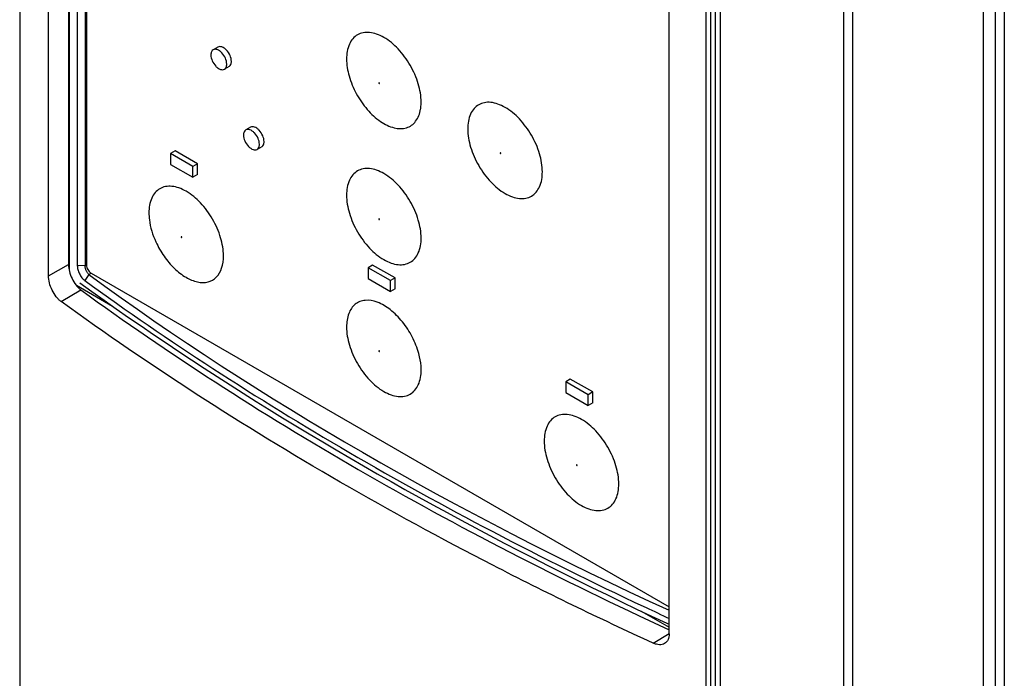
# Model space of a CAD drawing. Header units: millimetres. Extents: x 0 to 1189, y 0 to 841.
# Tile 62 of 67: x 976 to 1013, y 623 to 648. Entities that reach past the tile are written whole.
import ezdxf

# ---------------------------------------------------------------- set-up
doc = ezdxf.new("R2010")
doc.units = ezdxf.units.MM
doc.header["$LTSCALE"] = 65.395
doc.layers.get('0').update_dxf_attribs({"linetype": 'CONTINUOUS'})
for name, color, linetype in [('CHAMFERS', 7, 'CONTINUOUS'), ('DATUM_AXIS', 7, 'CONTINUOUS'), ('DRAFTS', 7, 'CONTINUOUS'), ('ROUNDS', 7, 'CONTINUOUS')]:
    doc.layers.add(name, color=color, linetype=linetype)

msp = doc.modelspace()

# ---------------------------------------------------------------- linework, layer by layer
at = {"color": 9, "linetype": 'CONTINUOUS'}
for p, q in [((975.7297, 683.1872), (975.7297, 509.9001)), ((1012.7189, 668.7963), (1012.7189, 550.0576)), ((1013.0661, 668.7998), (1013.0661, 550.0611)), ((1001.7646, 494.8692), (1001.7646, 668.1562)), ((1001.9332, 494.8397), (1001.9332, 668.1268)), ((1002.1034, 668.1399), (1002.1034, 494.8397)), ((1002.2948, 668.1078), (1002.2948, 494.79)), ((1006.9794, 492.1488), (1006.9794, 665.4751)), ((1007.3208, 492.1451), (1007.3208, 665.4714))]:
    msp.add_line(p, q, dxfattribs=at)
at = {"color": 7, "linetype": 'CONTINUOUS'}
msp.add_line((1012.2828, 494.3994), (1012.2828, 668.376), dxfattribs=at)
at = {"layer": 'CHAMFERS', "color": 7, "linetype": 'CONTINUOUS'}
for p, q in [((977.9154, 672.2893), (977.9154, 638.3448)), ((999.3912, 625.4068), (999.4805, 625.3649))]:
    msp.add_line(p, q, dxfattribs=at)
msp.add_arc((1064.6418, 764.3627), 153.5134, 244.883119, 245.244322, dxfattribs=at)
for points, knots in [([(977.9154, 638.3448), (977.9154, 638.3197), (977.9194, 638.2673), (977.9355, 638.1876), (977.9613, 638.1059), (977.996, 638.0254), (978.0382, 637.949), (978.0865, 637.8796), (978.1391, 637.82), (978.1777, 637.7865), (978.1973, 637.7723)], [0, 0, 0, 0, 0.1146659, 0.2390642, 0.370196, 0.504554, 0.6383519, 0.7677819, 0.8893082, 1, 1, 1, 1]), ([(978.1973, 637.7723), (979.7871, 636.6192), (983.0755, 634.3655), (988.2401, 631.19), (993.6931, 628.1798), (997.4633, 626.3122), (999.3912, 625.4068)], [0, 0, 0, 0, 0.2397833, 0.4864833, 0.7399579, 1, 1, 1, 1])]:
    msp.add_open_spline(points, degree=3, knots=knots, dxfattribs=at)
at = {"layer": 'DATUM_AXIS', "color": 7, "linetype": 'CONTINUOUS'}
for p, q in [((983.245, 646.6295), (983.0683, 646.5275)), ((983.67, 645.8934), (983.4932, 645.7913)), ((984.4825, 643.5881), (984.3057, 643.486)), ((981.619, 642.6892), (981.4423, 642.5872)), ((981.4423, 642.5872), (981.4423, 642.1789)), ((982.2908, 642.0973), (981.4423, 642.5872)), ((982.4676, 642.1993), (981.619, 642.6892)), ((984.9075, 642.8519), (984.7307, 642.7499)), ((982.4676, 642.1993), (982.2908, 642.0973)), ((982.4676, 641.7911), (982.4676, 642.1993)), ((981.4423, 642.1789), (982.2908, 641.689)), ((982.2908, 641.689), (982.2908, 642.0973)), ((982.4676, 641.7911), (982.2908, 641.689)), ((989.1144, 638.3619), (988.9376, 638.2598)), ((988.9376, 638.2598), (988.9376, 637.8516)), ((989.7862, 637.7699), (988.9376, 638.2598)), ((989.9629, 637.872), (989.1144, 638.3619)), ((988.9376, 637.8516), (989.7862, 637.3617)), ((989.9629, 637.872), (989.7862, 637.7699)), ((989.7862, 637.3617), (989.7862, 637.7699)), ((989.9629, 637.4637), (989.9629, 637.872)), ((989.9629, 637.4637), (989.7862, 637.3617)), ((996.6098, 634.0345), (996.433, 633.9325)), ((997.4583, 633.5446), (996.6098, 634.0345)), ((996.433, 633.9325), (996.433, 633.5242)), ((997.2815, 633.4426), (996.433, 633.9325)), ((996.433, 633.5242), (997.2815, 633.0343)), ((997.4583, 633.5446), (997.2815, 633.4426)), ((997.2815, 633.0343), (997.2815, 633.4426)), ((997.4583, 633.1364), (997.4583, 633.5446)), ((997.4583, 633.1364), (997.2815, 633.0343))]:
    msp.add_line(p, q, dxfattribs=at)
for points, knots in [([(983.0683, 646.5275), (983.0396, 646.5109), (982.9901, 646.4489), (982.9802, 646.3735), (982.9802, 646.3329)], [0, 0, 0, 0, 0.4492502, 1, 1, 1, 1]), ([(982.9802, 646.3329), (982.9802, 646.257), (983.0221, 646.0996), (983.1297, 645.9324), (983.2456, 645.8306), (983.3515, 645.7707), (983.4488, 645.7657), (983.4932, 645.7913)], [0, 0, 0, 0, 0.2710984, 0.5637924, 0.698523, 0.8167074, 1, 1, 1, 1]), ([(983.5813, 645.9859), (983.5813, 646.0618), (983.5394, 646.2192), (983.4318, 646.3864), (983.3159, 646.4882), (983.21, 646.5481), (983.1127, 646.5531), (983.0683, 646.5275)], [0, 0, 0, 0, 0.2710984, 0.5637924, 0.698523, 0.8167074, 1, 1, 1, 1]), ([(983.758, 646.088), (983.758, 646.1639), (983.7162, 646.3213), (983.6085, 646.4885), (983.4925, 646.5903), (983.3867, 646.6503), (983.2893, 646.6551), (983.2449, 646.6294)], [0, 0, 0, 0, 0.2711076, 0.5638368, 0.6985627, 0.8167483, 1, 1, 1, 1]), ([(983.4932, 645.7913), (983.5219, 645.8079), (983.5714, 645.8699), (983.5813, 645.9453), (983.5813, 645.9859)], [0, 0, 0, 0, 0.4492502, 1, 1, 1, 1]), ([(983.6702, 645.8935), (983.6988, 645.91), (983.7482, 645.972), (983.758, 646.0474), (983.758, 646.088)], [0, 0, 0, 0, 0.4491937, 1, 1, 1, 1]), ([(984.3057, 643.486), (984.277, 643.4695), (984.2275, 643.4074), (984.2177, 643.332), (984.2177, 643.2914)], [0, 0, 0, 0, 0.4492502, 1, 1, 1, 1]), ([(984.8187, 642.9444), (984.8187, 643.0204), (984.7769, 643.1777), (984.6692, 643.3449), (984.5533, 643.4467), (984.4475, 643.5067), (984.3502, 643.5117), (984.3057, 643.486)], [0, 0, 0, 0, 0.2710984, 0.5637924, 0.698523, 0.8167074, 1, 1, 1, 1]), ([(984.9955, 643.0465), (984.9955, 643.1224), (984.9536, 643.2798), (984.8459, 643.4471), (984.73, 643.5489), (984.6241, 643.6088), (984.5268, 643.6137), (984.4823, 643.588)], [0, 0, 0, 0, 0.2711076, 0.5638368, 0.6985627, 0.8167483, 1, 1, 1, 1]), ([(984.2177, 643.2914), (984.2177, 643.2155), (984.2595, 643.0582), (984.3672, 642.891), (984.4831, 642.7892), (984.5889, 642.7292), (984.6862, 642.7242), (984.7307, 642.7499)], [0, 0, 0, 0, 0.2710984, 0.5637924, 0.698523, 0.8167074, 1, 1, 1, 1]), ([(984.7307, 642.7499), (984.7594, 642.7664), (984.8089, 642.8284), (984.8187, 642.9039), (984.8187, 642.9444)], [0, 0, 0, 0, 0.4492502, 1, 1, 1, 1]), ([(984.9076, 642.852), (984.9362, 642.8686), (984.9857, 642.9306), (984.9955, 643.0059), (984.9955, 643.0465)], [0, 0, 0, 0, 0.4491937, 1, 1, 1, 1])]:
    msp.add_open_spline(points, degree=3, knots=knots, dxfattribs=at)
at = {"layer": 'DRAFTS', "color": 7, "linetype": 'CONTINUOUS'}
for p, q in [((976.8209, 637.954), (976.8209, 672.4512)), ((977.5801, 672.5287), (977.5801, 638.3773)), ((978.2106, 672.0785), (978.2106, 638.3349)), ((1000.3583, 624.3649), (1000.3583, 658.8622)), ((978.3513, 638.0037), (978.1973, 637.7723)), ((978.3515, 638.0035), (978.3513, 638.0037))]:
    msp.add_line(p, q, dxfattribs=at)
at = {"layer": 'DRAFTS', "color": 9, "linetype": 'CONTINUOUS'}
for p, q in [((976.8209, 637.954), (977.5801, 638.3773)), ((978.2106, 638.3349), (977.9154, 638.3448)), ((978.2106, 638.3349), (978.2599, 638.3624)), ((978.3515, 638.0035), (978.4375, 638.0549)), ((977.3007, 636.9761), (978.048, 637.4227)), ((999.7514, 624.0145), (1000.3583, 624.3771))]:
    msp.add_line(p, q, dxfattribs=at)
at = {"layer": 'DRAFTS', "color": 7, "linetype": 'CONTINUOUS'}
msp.add_ellipse((1086.0341, 689.2392), major_axis=(137.4042, 2.1329), ratio=0.5873271, start_param=-2.4804481, end_param=-2.2531333, dxfattribs=at)
for points, knots in [([(977.5801, 638.3773), (977.5801, 638.29), (977.6087, 638.1058), (977.7074, 637.8423), (977.832, 637.6383), (977.9513, 637.5023), (978.0154, 637.4464), (978.048, 637.4227)], [0, 0, 0, 0, 0.2392386, 0.5048826, 0.7679071, 0.8893861, 1, 1, 1, 1]), ([(978.3513, 638.0037), (978.3415, 638.0123), (978.3223, 638.0323), (978.2964, 638.0671), (978.2725, 638.1072), (978.2514, 638.1513), (978.2339, 638.1977), (978.2209, 638.2447), (978.2127, 638.2905), (978.2106, 638.3205), (978.2106, 638.3349)], [0, 0, 0, 0, 0.1063407, 0.2247209, 0.3524537, 0.4861442, 0.6218985, 0.7555355, 0.8828563, 1, 1, 1, 1]), ([(977.3007, 636.9761), (977.2675, 637.0003), (977.2022, 637.057), (977.0803, 637.1954), (976.9524, 637.4038), (976.8505, 637.6742), (976.8209, 637.8639), (976.8209, 637.954)], [0, 0, 0, 0, 0.1098166, 0.2304546, 0.4925319, 0.7589697, 1, 1, 1, 1]), ([(978.048, 637.4227), (979.7125, 636.2119), (983.1622, 633.8485), (988.5928, 630.5307), (994.3409, 627.3967), (998.3208, 625.4617), (1000.3575, 624.5259)], [0, 0, 0, 0, 0.2392563, 0.4857959, 0.7394564, 1, 1, 1, 1]), ([(999.7514, 624.0145), (997.7024, 624.9552), (993.6982, 626.9002), (987.9143, 630.05), (982.4488, 633.3844), (978.9764, 635.7595), (977.3007, 636.9761)], [0, 0, 0, 0, 0.2605182, 0.5141704, 0.7607186, 1, 1, 1, 1]), ([(1000.3583, 624.3649), (1000.3583, 624.3263), (1000.3517, 624.252), (1000.3187, 624.1493), (1000.2637, 624.0643), (1000.2133, 624.0221), (1000.1861, 624.0057)], [0, 0, 0, 0, 0.2786518, 0.5338798, 0.7711426, 1, 1, 1, 1]), ([(1000.1861, 624.0057), (1000.1575, 623.9883), (1000.0923, 623.9619), (999.9836, 623.9515), (999.8669, 623.9688), (999.79, 623.9968), (999.7514, 624.0145)], [0, 0, 0, 0, 0.2225607, 0.4594096, 0.7176822, 1, 1, 1, 1])]:
    msp.add_open_spline(points, degree=3, knots=knots, dxfattribs=at)
at = {"layer": 'ROUNDS', "color": 9, "linetype": 'CONTINUOUS'}
for p, q in [((977.6001, 672.5144), (977.6001, 638.1856)), ((977.882, 637.5933), (979.25, 636.8035)), ((999.3015, 625.227), (1000.3583, 624.6169))]:
    msp.add_line(p, q, dxfattribs=at)
at = {"layer": 'ROUNDS', "color": 7, "linetype": 'CONTINUOUS'}
for p, q in [((978.2603, 672.043), (978.2603, 638.3617)), ((978.437, 638.0555), (1000.3583, 625.3996))]:
    msp.add_line(p, q, dxfattribs=at)
for points in [[(978.0112, 637.6871), (978.4689, 637.3576), (978.9301, 637.029), (979.3943, 636.7017), (979.8615, 636.3758)], [(979.8615, 636.3758), (980.3317, 636.0511), (980.8048, 635.7278), (981.2809, 635.4058), (981.7599, 635.0851), (982.2418, 634.7658), (982.7267, 634.4479), (983.2144, 634.1313), (983.705, 633.8161), (984.1985, 633.5023), (984.6949, 633.1899), (985.194, 632.8789), (985.696, 632.5692), (986.2009, 632.2611), (986.7085, 631.9543), (987.2189, 631.649), (987.732, 631.3451), (988.248, 631.0427), (988.7666, 630.7417), (989.288, 630.4422), (989.8121, 630.1442), (990.3389, 629.8476), (990.8684, 629.5526), (991.4006, 629.2591), (991.9354, 628.967), (992.4728, 628.6765), (993.0129, 628.3875), (993.5556, 628.1001), (994.1009, 627.8142), (994.6487, 627.5298), (995.1992, 627.247), (995.7521, 626.9658), (996.3077, 626.6861), (996.8657, 626.408), (997.4262, 626.1316), (997.9892, 625.8567)], [(997.9892, 625.8567), (998.5547, 625.5834), (999.1227, 625.3117)], [(999.1227, 625.3117), (999.6931, 625.0416), (1000.2659, 624.7732), (1000.3583, 624.7303)]]:
    msp.add_lwpolyline(points, dxfattribs=at)
at = {"layer": 'ROUNDS', "color": 9, "linetype": 'CONTINUOUS'}
for centre, radius, start, end in [((978.0787, 637.9335), 0.393, 236.21292, 239.95778), ((978.1504, 637.5932), 0.2684, 179.98433, 182.75504)]:
    msp.add_arc(centre, radius, start, end, dxfattribs=at)
at = {"layer": 'ROUNDS', "color": 7, "linetype": 'CONTINUOUS'}
for points, knots in [([(990.9529, 644.5469), (990.9529, 644.7788), (990.8659, 645.2677), (990.5629, 645.9548), (990.1192, 646.5608), (989.6611, 646.9468), (989.2764, 647.1302), (989.008, 647.1949), (988.7561, 647.1885), (988.5319, 647.1072), (988.3494, 646.9536), (988.165, 646.6522), (988.1244, 646.3709), (988.1244, 646.1799)], [0, 0, 0, 0, 0.1383516, 0.2915912, 0.4448292, 0.5831585, 0.6436485, 0.6977624, 0.7464347, 0.7918908, 0.8373492, 0.8860168, 1, 1, 1, 1]), ([(988.1244, 646.1799), (988.1244, 645.962), (988.2015, 645.5026), (988.4742, 644.8498), (988.8789, 644.2595), (989.367, 643.8066), (989.8829, 643.5403), (990.3222, 643.5216), (990.5964, 643.6542), (990.8192, 643.8732), (990.9026, 644.1082), (990.9303, 644.2696)], [0, 0, 0, 0, 0.137758, 0.2902791, 0.444491, 0.5868166, 0.7073782, 0.8054341, 0.8505167, 0.896437, 1, 1, 1, 1]), ([(990.9303, 644.2696), (990.9341, 644.2917), (990.9477, 644.3835), (990.9529, 644.4765), (990.9529, 644.5469)], [0, 0, 0, 0, 0.2413422, 1, 1, 1, 1]), ([(995.5491, 641.8934), (995.5491, 642.1252), (995.4621, 642.6141), (995.1591, 643.3012), (994.7154, 643.9072), (994.2573, 644.2932), (993.8726, 644.4766), (993.6042, 644.5414), (993.3523, 644.535), (993.1281, 644.4537), (992.9456, 644.3001), (992.7612, 643.9986), (992.7207, 643.7173), (992.7207, 643.5263)], [0, 0, 0, 0, 0.1383516, 0.2915912, 0.4448292, 0.5831585, 0.6436485, 0.6977624, 0.7464347, 0.7918908, 0.8373492, 0.8860168, 1, 1, 1, 1]), ([(992.7207, 643.5263), (992.7207, 643.2945), (992.8076, 642.8055), (993.1107, 642.1185), (993.5544, 641.5125), (994.0124, 641.1264), (994.3972, 640.9431), (994.6655, 640.8783), (994.9174, 640.8847), (995.1416, 640.966), (995.3242, 641.1196), (995.5086, 641.4211), (995.5491, 641.7023), (995.5491, 641.8934)], [0, 0, 0, 0, 0.1383516, 0.2915912, 0.4448292, 0.5831585, 0.6436485, 0.6977624, 0.7464347, 0.7918908, 0.8373492, 0.8860168, 1, 1, 1, 1]), ([(990.9529, 639.3825), (990.9529, 639.6144), (990.8659, 640.1033), (990.5629, 640.7904), (990.1192, 641.3964), (989.6611, 641.7824), (989.2764, 641.9658), (989.008, 642.0305), (988.7561, 642.0241), (988.5319, 641.9428), (988.3494, 641.7893), (988.165, 641.4878), (988.1244, 641.2065), (988.1244, 641.0155)], [0, 0, 0, 0, 0.1383516, 0.2915912, 0.4448292, 0.5831585, 0.6436485, 0.6977624, 0.7464347, 0.7918908, 0.8373492, 0.8860168, 1, 1, 1, 1]), ([(983.4575, 638.7088), (983.4575, 638.9407), (983.3705, 639.4296), (983.0675, 640.1167), (982.6238, 640.7227), (982.1658, 641.1087), (981.781, 641.2921), (981.5127, 641.3568), (981.2608, 641.3504), (981.0365, 641.2691), (980.854, 641.1155), (980.6696, 640.8141), (980.6291, 640.5328), (980.6291, 640.3418)], [0, 0, 0, 0, 0.1383516, 0.2915912, 0.4448292, 0.5831585, 0.6436485, 0.6977624, 0.7464347, 0.7918908, 0.8373492, 0.8860168, 1, 1, 1, 1]), ([(988.1244, 641.0155), (988.1244, 640.7837), (988.2114, 640.2947), (988.5145, 639.6077), (988.9582, 639.0017), (989.4162, 638.6156), (989.8009, 638.4323), (990.0693, 638.3675), (990.3212, 638.3739), (990.5454, 638.4552), (990.728, 638.6088), (990.9124, 638.9103), (990.9529, 639.1915), (990.9529, 639.3825)], [0, 0, 0, 0, 0.1383516, 0.2915912, 0.4448292, 0.5831585, 0.6436485, 0.6977624, 0.7464347, 0.7918908, 0.8373492, 0.8860168, 1, 1, 1, 1]), ([(980.6291, 640.3418), (980.6291, 640.2541), (980.6556, 639.8745), (980.7721, 639.5044), (980.8934, 639.2386)], [0, 0, 0, 0, 0.2307468, 1, 1, 1, 1]), ([(980.8934, 639.2386), (980.9803, 639.0484), (981.1861, 638.6887), (981.5717, 638.2304), (982.0024, 637.8905), (982.4428, 637.6995), (982.8683, 637.6854), (983.2202, 637.8867), (983.423, 638.2602), (983.4575, 638.5518), (983.4575, 638.7088)], [0, 0, 0, 0, 0.1615774, 0.3181089, 0.4601407, 0.5817187, 0.6836796, 0.776969, 0.8787053, 1, 1, 1, 1]), ([(978.2603, 638.3617), (978.2603, 638.3011), (978.3017, 638.1815), (978.3846, 638.0858), (978.437, 638.0555)], [0, 0, 0, 0, 0.5000011, 1, 1, 1, 1]), ([(990.8645, 635.0006), (990.8054, 635.2187), (990.6348, 635.6463), (990.2668, 636.2144), (989.8167, 636.6703), (989.3334, 636.9658), (988.9134, 637.0484), (988.6256, 636.9833), (988.3812, 636.8417), (988.1637, 636.505), (988.1244, 636.1862), (988.1244, 636.0144)], [0, 0, 0, 0, 0.1541675, 0.3112906, 0.4589976, 0.5874272, 0.6932481, 0.7402319, 0.785893, 0.8828181, 1, 1, 1, 1]), ([(988.1244, 636.0144), (988.1244, 635.7826), (988.2114, 635.2936), (988.5145, 634.6066), (988.9582, 634.0006), (989.4162, 633.6145), (989.8009, 633.4312), (990.0693, 633.3664), (990.3212, 633.3728), (990.5454, 633.4541), (990.728, 633.6077), (990.9124, 633.9092), (990.9529, 634.1905), (990.9529, 634.3815)], [0, 0, 0, 0, 0.1383516, 0.2915912, 0.4448292, 0.5831585, 0.6436485, 0.6977624, 0.7464347, 0.7918908, 0.8373492, 0.8860168, 1, 1, 1, 1]), ([(990.9529, 634.3815), (990.9529, 634.4308), (990.9446, 634.6396), (990.9063, 634.8467), (990.8645, 635.0006)], [0, 0, 0, 0, 0.2362913, 1, 1, 1, 1]), ([(998.4483, 630.0541), (998.4483, 630.286), (998.3613, 630.7749), (998.0582, 631.462), (997.6145, 632.068), (997.1565, 632.454), (996.7718, 632.6374), (996.5034, 632.7021), (996.2515, 632.6957), (996.0273, 632.6144), (995.8447, 632.4608), (995.6603, 632.1594), (995.6198, 631.8781), (995.6198, 631.6871)], [0, 0, 0, 0, 0.1383516, 0.2915912, 0.4448292, 0.5831585, 0.6436485, 0.6977624, 0.7464347, 0.7918908, 0.8373492, 0.8860168, 1, 1, 1, 1]), ([(995.6198, 631.6871), (995.6198, 631.4552), (995.7068, 630.9663), (996.0098, 630.2792), (996.4535, 629.6732), (996.9116, 629.2872), (997.2963, 629.1038), (997.5647, 629.0391), (997.8166, 629.0455), (998.0408, 629.1268), (998.2233, 629.2803), (998.4077, 629.5818), (998.4483, 629.8631), (998.4483, 630.0541)], [0, 0, 0, 0, 0.1383516, 0.2915912, 0.4448292, 0.5831585, 0.6436485, 0.6977624, 0.7464347, 0.7918908, 0.8373492, 0.8860168, 1, 1, 1, 1])]:
    msp.add_open_spline(points, degree=3, knots=knots, dxfattribs=at)
at = {"layer": 'ROUNDS', "color": 9, "linetype": 'CONTINUOUS'}
for points, knots in [([(989.373, 645.2549), (989.373, 645.2623), (989.368, 645.2734), (989.3531, 645.2768), (989.3508, 645.2704), (989.3508, 645.2677)], [0, 0, 0, 0, 0.5858463, 0.7932137, 1, 1, 1, 1]), ([(989.3508, 645.2677), (989.3508, 645.2604), (989.3558, 645.2493), (989.3707, 645.2459), (989.373, 645.2523), (989.373, 645.2549)], [0, 0, 0, 0, 0.5858463, 0.7932137, 1, 1, 1, 1]), ([(993.9692, 642.6014), (993.9692, 642.6088), (993.9642, 642.6199), (993.9493, 642.6233), (993.947, 642.6168), (993.947, 642.6142)], [0, 0, 0, 0, 0.5858462, 0.7932137, 1, 1, 1, 1]), ([(993.947, 642.6142), (993.947, 642.6068), (993.952, 642.5957), (993.9669, 642.5923), (993.9692, 642.5988), (993.9692, 642.6014)], [0, 0, 0, 0, 0.5858462, 0.7932137, 1, 1, 1, 1]), ([(989.373, 640.0906), (989.373, 640.0979), (989.368, 640.109), (989.3531, 640.1124), (989.3508, 640.106), (989.3508, 640.1034)], [0, 0, 0, 0, 0.5858462, 0.7932137, 1, 1, 1, 1]), ([(989.3508, 640.1034), (989.3508, 640.096), (989.3558, 640.0849), (989.3707, 640.0815), (989.373, 640.0879), (989.373, 640.0906)], [0, 0, 0, 0, 0.5858462, 0.7932137, 1, 1, 1, 1]), ([(981.8776, 639.4168), (981.8776, 639.4242), (981.8726, 639.4353), (981.8578, 639.4387), (981.8554, 639.4322), (981.8554, 639.4296)], [0, 0, 0, 0, 0.5858463, 0.7932137, 1, 1, 1, 1]), ([(981.8554, 639.4296), (981.8554, 639.4222), (981.8604, 639.4112), (981.8753, 639.4077), (981.8776, 639.4142), (981.8776, 639.4168)], [0, 0, 0, 0, 0.5858463, 0.7932137, 1, 1, 1, 1]), ([(989.373, 635.0895), (989.373, 635.0969), (989.368, 635.108), (989.3531, 635.1114), (989.3508, 635.1049), (989.3508, 635.1023)], [0, 0, 0, 0, 0.5858463, 0.7932137, 1, 1, 1, 1]), ([(989.3508, 635.1023), (989.3508, 635.0949), (989.3558, 635.0838), (989.3707, 635.0804), (989.373, 635.0869), (989.373, 635.0895)], [0, 0, 0, 0, 0.5858463, 0.7932137, 1, 1, 1, 1]), ([(996.8683, 630.7621), (996.8683, 630.7695), (996.8633, 630.7806), (996.8485, 630.784), (996.8462, 630.7775), (996.8462, 630.7749)], [0, 0, 0, 0, 0.5858463, 0.7932137, 1, 1, 1, 1]), ([(996.8462, 630.7749), (996.8462, 630.7675), (996.8512, 630.7564), (996.866, 630.753), (996.8683, 630.7595), (996.8683, 630.7621)], [0, 0, 0, 0, 0.5858463, 0.7932137, 1, 1, 1, 1])]:
    msp.add_open_spline(points, degree=3, knots=knots, dxfattribs=at)

doc.saveas('drawing.dxf')
